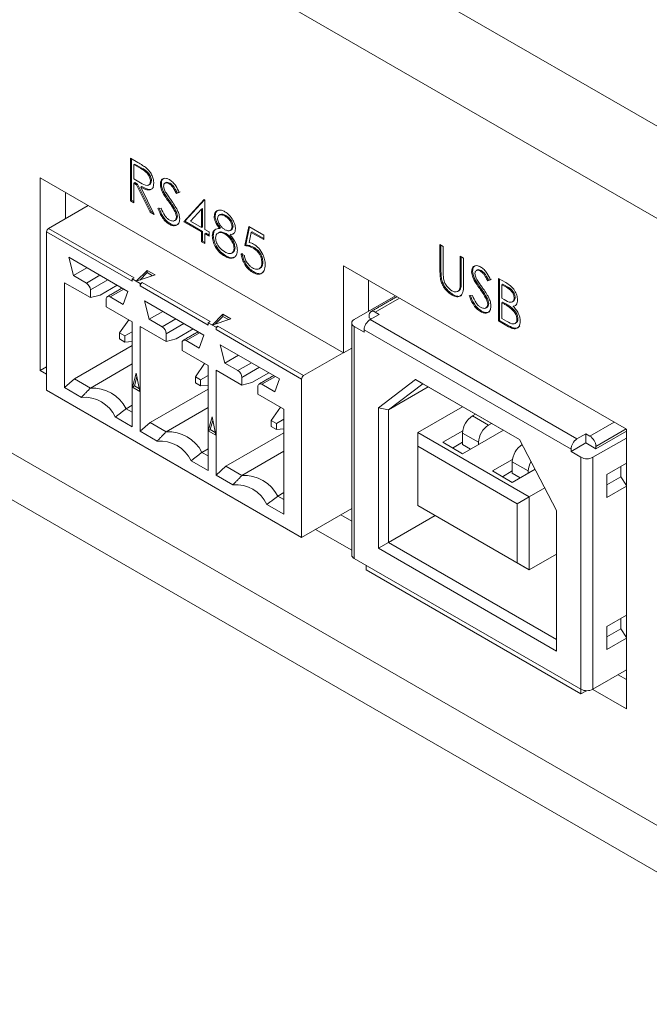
# Model space of a CAD drawing. Header units: inches. Extents: x 0.2 to 16.3, y 0.2 to 11.5.
# Tile 6 of 35: x 1.3 to 1.9, y 1 to 1.9. Entities that reach past the tile are written whole.
import ezdxf

# ---------------------------------------------------------------- set-up
doc = ezdxf.new("R2010")
doc.units = ezdxf.units.IN
doc.header["$MEASUREMENT"] = 0

msp = doc.modelspace()

# ---------------------------------------------------------------- linework, layer by layer
at = {"color": 7, "linetype": 'Continuous', "lineweight": 15}
for p, q in [((0.92114, 2.39055), (2.70871, 1.35861)), ((0.8839, 2.32605), (2.67147, 1.29411)), ((0.59917, 1.92374), (2.9562, 0.56306)), ((0.59917, 1.88019), (2.9562, 0.51951)), ((1.40568, 1.79732), (1.41256, 1.79335)), ((1.40568, 1.75763), (1.40568, 1.79732)), ((1.40661, 1.75816), (1.40661, 1.79679)), ((1.4097, 1.792), (1.40877, 1.79147)), ((1.41614, 1.78828), (1.4097, 1.792)), ((1.40877, 1.79147), (1.40877, 1.77824)), ((1.41521, 1.78775), (1.40877, 1.79147)), ((1.41614, 1.78828), (1.41521, 1.78775)), ((1.60421, 1.61573), (1.32137, 1.77901)), ((1.32137, 1.77901), (1.32137, 1.59937)), ((1.40877, 1.77824), (1.41506, 1.77455)), ((1.4097, 1.7747), (1.40877, 1.77417)), ((1.40877, 1.77417), (1.40877, 1.75585)), ((1.41127, 1.77272), (1.40877, 1.77417)), ((1.4122, 1.77326), (1.4097, 1.7747)), ((1.42512, 1.77656), (1.42419, 1.77603)), ((1.43437, 1.77358), (1.43345, 1.77305)), ((1.4425, 1.77409), (1.44157, 1.77355)), ((2.69526, 0.7137), (0.86011, 1.77311)), ((1.34494, 1.7654), (1.34494, 1.74102)), ((1.4122, 1.77326), (1.41127, 1.77272)), ((1.4239, 1.74711), (1.41127, 1.77272)), ((1.42483, 1.74765), (1.4122, 1.77326)), ((1.41602, 1.77105), (1.41509, 1.77052)), ((1.41509, 1.77052), (1.42772, 1.74491)), ((1.43629, 1.76643), (1.43537, 1.7659)), ((1.45107, 1.76542), (1.44828, 1.76459)), ((1.44921, 1.76512), (1.44828, 1.76459)), ((1.452, 1.76595), (1.44921, 1.76512)), ((1.40661, 1.75816), (1.40568, 1.75763)), ((1.40877, 1.75585), (1.40568, 1.75763)), ((1.40877, 1.75692), (1.40661, 1.75816)), ((1.44193, 1.75778), (1.441, 1.75725)), ((1.45548, 1.73804), (1.47424, 1.75876)), ((1.45641, 1.73858), (1.47453, 1.75859)), ((1.47424, 1.75876), (1.47487, 1.7584)), ((1.47487, 1.7584), (1.47487, 1.73092)), ((1.3292, 1.73193), (1.36606, 1.75321)), ((1.42483, 1.74765), (1.4239, 1.74711)), ((1.42772, 1.74491), (1.4239, 1.74711)), ((1.42698, 1.74641), (1.42483, 1.74765)), ((1.43124, 1.75053), (1.43415, 1.75086)), ((1.44812, 1.74787), (1.4472, 1.74734)), ((1.47179, 1.74994), (1.46154, 1.73861)), ((1.47271, 1.75047), (1.47179, 1.74994)), ((1.47179, 1.7327), (1.47179, 1.74994)), ((1.47271, 1.73323), (1.47271, 1.75047)), ((1.44936, 1.74327), (1.44843, 1.74273)), ((1.45641, 1.73858), (1.45548, 1.73804)), ((1.47179, 1.72863), (1.45548, 1.73804)), ((1.47271, 1.72916), (1.45641, 1.73858)), ((1.46154, 1.73861), (1.47179, 1.7327)), ((1.48461, 1.74366), (1.48368, 1.74312)), ((1.49451, 1.74406), (1.49359, 1.74352)), ((1.32734, 1.58084), (1.32734, 1.72872)), ((1.32734, 1.72872), (1.40724, 1.68259)), ((1.3292, 1.73193), (1.40909, 1.68581)), ((1.44262, 1.73636), (1.44169, 1.73582)), ((1.47271, 1.73323), (1.47179, 1.7327)), ((1.47271, 1.72916), (1.47179, 1.72863)), ((1.47179, 1.71947), (1.47179, 1.72863)), ((1.47271, 1.72), (1.47271, 1.72916)), ((1.47487, 1.73092), (1.47884, 1.72863)), ((1.47884, 1.72863), (1.47884, 1.72456)), ((1.48963, 1.73235), (1.4887, 1.73181)), ((1.50136, 1.73402), (1.50043, 1.73348)), ((1.51233, 1.71591), (1.51585, 1.73372)), ((1.51326, 1.71645), (1.51659, 1.7333)), ((1.51585, 1.73372), (1.52996, 1.72558)), ((1.51826, 1.72826), (1.51641, 1.71889)), ((1.51919, 1.72879), (1.51826, 1.72826)), ((1.52996, 1.72151), (1.51826, 1.72826)), ((1.52996, 1.72258), (1.51919, 1.72879)), ((1.47271, 1.72), (1.47179, 1.71947)), ((1.47487, 1.71769), (1.47179, 1.71947)), ((1.47487, 1.71876), (1.47271, 1.72)), ((1.4758, 1.72738), (1.47487, 1.72685)), ((1.47487, 1.72685), (1.47487, 1.71769)), ((1.47884, 1.72456), (1.47487, 1.72685)), ((1.47884, 1.72563), (1.4758, 1.72738)), ((1.48285, 1.72539), (1.48192, 1.72485)), ((1.49471, 1.72715), (1.49378, 1.72661)), ((1.49956, 1.72662), (1.49863, 1.72608)), ((1.52996, 1.72558), (1.52996, 1.72151)), ((1.50312, 1.71394), (1.50219, 1.7134)), ((1.51326, 1.71645), (1.51233, 1.71591)), ((1.52083, 1.71411), (1.5199, 1.71357)), ((1.69431, 1.7168), (1.6974, 1.71502)), ((1.69431, 1.69283), (1.69431, 1.7168)), ((1.69524, 1.69337), (1.69524, 1.71627)), ((1.6974, 1.71502), (1.6974, 1.69124)), ((1.40325, 1.67311), (1.34794, 1.70504)), ((1.3523, 1.68795), (1.34794, 1.70504)), ((1.49448, 1.70642), (1.49355, 1.70589)), ((1.5088, 1.70828), (1.51189, 1.7065)), ((1.52912, 1.70056), (1.52819, 1.70002)), ((1.71326, 1.70587), (1.71635, 1.70408)), ((1.71326, 1.68208), (1.71326, 1.70587)), ((1.71419, 1.68262), (1.71419, 1.70533)), ((1.71635, 1.70408), (1.71635, 1.68011)), ((1.36493, 1.69523), (1.3523, 1.68795)), ((1.41095, 1.6826), (1.42114, 1.69278)), ((1.42114, 1.69278), (1.4286, 1.68848)), ((1.42114, 1.69064), (1.42114, 1.69278)), ((1.52022, 1.69156), (1.51929, 1.69103)), ((1.86819, 1.54471), (1.60421, 1.69711)), ((1.60421, 1.69711), (1.60421, 1.61573)), ((1.69524, 1.69337), (1.69431, 1.69283)), ((1.72477, 1.69205), (1.72384, 1.69151)), ((1.73289, 1.69255), (1.73196, 1.69202)), ((1.36446, 1.68093), (1.3523, 1.68795)), ((1.37708, 1.68822), (1.36446, 1.68093)), ((1.36817, 1.6745), (1.38451, 1.68393)), ((1.40909, 1.68581), (1.40724, 1.68474)), ((1.40724, 1.68474), (1.41466, 1.68045)), ((1.40724, 1.68259), (1.40724, 1.68474)), ((1.4286, 1.68848), (1.41095, 1.6826)), ((1.42114, 1.69064), (1.41417, 1.68367)), ((1.41466, 1.68045), (1.41652, 1.68152)), ((1.41652, 1.68152), (1.47981, 1.64499)), ((1.42625, 1.68769), (1.42114, 1.69064)), ((1.62778, 1.6835), (1.62778, 1.65468)), ((1.69585, 1.68465), (1.69493, 1.68411)), ((1.71419, 1.68262), (1.71326, 1.68208)), ((1.72669, 1.6849), (1.72576, 1.68436)), ((1.74147, 1.68388), (1.73868, 1.68305)), ((1.73961, 1.68359), (1.73868, 1.68305)), ((1.74239, 1.68442), (1.73961, 1.68359)), ((1.74896, 1.68526), (1.75566, 1.68139)), ((1.74896, 1.64557), (1.74896, 1.68526)), ((1.74989, 1.6461), (1.74989, 1.68472)), ((1.36817, 1.6673), (1.34395, 1.68128)), ((1.34395, 1.68128), (1.34395, 1.58338)), ((1.36817, 1.6673), (1.36817, 1.6745)), ((1.37745, 1.66978), (1.39323, 1.67889)), ((1.38673, 1.66807), (1.39935, 1.67536)), ((1.40325, 1.67311), (1.39889, 1.66106)), ((1.41466, 1.68045), (1.41466, 1.67831)), ((1.41466, 1.67831), (1.47795, 1.64177)), ((1.71384, 1.67666), (1.71291, 1.67612)), ((1.73232, 1.67625), (1.73139, 1.67571)), ((1.75297, 1.67994), (1.75204, 1.67941)), ((1.75204, 1.67941), (1.75204, 1.66669)), ((1.75623, 1.67699), (1.75204, 1.67941)), ((1.75716, 1.67753), (1.75297, 1.67994)), ((1.75716, 1.67753), (1.75623, 1.67699)), ((1.37745, 1.66978), (1.36817, 1.6673)), ((1.38302, 1.66593), (1.38302, 1.65873)), ((1.39889, 1.66106), (1.38673, 1.66807)), ((1.47396, 1.63229), (1.41865, 1.66422)), ((1.42301, 1.64713), (1.41865, 1.66422)), ((1.61427, 1.64688), (1.65275, 1.66909)), ((1.65646, 1.66695), (1.63375, 1.65384)), ((1.7066, 1.67007), (1.70567, 1.66954)), ((1.72164, 1.669), (1.72454, 1.66933)), ((1.73852, 1.66634), (1.73759, 1.66581)), ((1.75204, 1.66669), (1.75412, 1.66549)), ((1.75297, 1.66315), (1.75204, 1.66261)), ((1.75502, 1.66197), (1.75297, 1.66315)), ((1.76443, 1.66749), (1.7635, 1.66696)), ((1.40724, 1.64475), (1.38302, 1.65873)), ((1.43564, 1.65441), (1.42301, 1.64713)), ((1.73302, 1.65482), (1.73209, 1.65429)), ((1.73975, 1.66173), (1.73882, 1.6612)), ((1.75204, 1.66261), (1.75204, 1.64786)), ((1.75409, 1.66143), (1.75204, 1.66261)), ((1.75502, 1.66197), (1.75409, 1.66143)), ((1.76145, 1.65779), (1.76052, 1.65725)), ((1.76354, 1.65963), (1.76261, 1.6591)), ((1.40401, 1.64661), (1.39542, 1.63438)), ((1.40724, 1.54685), (1.40724, 1.64475)), ((1.43517, 1.64011), (1.42301, 1.64713)), ((1.44779, 1.6474), (1.43517, 1.64011)), ((1.47981, 1.64499), (1.47795, 1.64392)), ((1.48166, 1.64178), (1.49185, 1.65196)), ((1.49931, 1.64766), (1.48166, 1.64178)), ((1.49185, 1.64982), (1.48488, 1.64285)), ((1.49185, 1.65196), (1.49931, 1.64766)), ((1.49185, 1.64982), (1.49185, 1.65196)), ((1.49696, 1.64687), (1.49185, 1.64982)), ((1.62819, 1.65063), (1.62819, 1.64848)), ((1.62819, 1.64848), (1.63004, 1.64741)), ((1.62911, 1.64688), (1.63747, 1.6517)), ((1.62911, 1.64688), (1.82213, 1.53545)), ((1.63375, 1.65384), (1.63747, 1.6517)), ((1.74989, 1.6461), (1.74896, 1.64557)), ((1.75825, 1.6402), (1.74896, 1.64557)), ((1.75918, 1.64074), (1.74989, 1.6461)), ((1.75204, 1.64786), (1.75644, 1.64532)), ((1.76707, 1.64745), (1.76614, 1.64691)), ((1.40724, 1.63555), (1.40032, 1.63155)), ((1.43888, 1.62648), (1.41466, 1.64046)), ((1.41466, 1.64046), (1.41466, 1.54256)), ((1.43888, 1.63368), (1.45522, 1.64311)), ((1.44816, 1.62896), (1.46394, 1.63807)), ((1.47795, 1.64392), (1.48537, 1.63963)), ((1.47795, 1.64177), (1.47795, 1.64392)), ((1.48537, 1.63963), (1.48723, 1.6407)), ((1.48537, 1.63963), (1.48537, 1.63749)), ((1.48537, 1.63749), (1.56527, 1.59136)), ((1.48723, 1.6407), (1.56713, 1.59458)), ((1.61427, 1.42399), (1.61427, 1.64045)), ((1.62355, 1.63509), (1.61427, 1.64045)), ((1.62355, 1.63723), (1.81656, 1.52581)), ((1.62355, 1.63509), (1.62355, 1.63723)), ((1.75918, 1.64074), (1.75825, 1.6402)), ((1.40032, 1.63155), (1.39542, 1.63438)), ((1.39542, 1.63438), (1.39542, 1.62872)), ((1.39542, 1.62872), (1.40032, 1.62589)), ((1.40032, 1.62589), (1.40032, 1.63155)), ((1.40032, 1.62589), (1.40724, 1.62651)), ((1.43888, 1.62648), (1.43888, 1.63368)), ((1.44816, 1.62896), (1.43888, 1.62648)), ((1.45744, 1.62725), (1.47006, 1.63454)), ((1.4696, 1.62023), (1.45744, 1.62725)), ((1.47396, 1.63229), (1.4696, 1.62023)), ((1.40724, 1.62279), (1.35323, 1.59161)), ((1.45373, 1.62511), (1.45373, 1.61791)), ((1.47795, 1.60393), (1.45373, 1.61791)), ((1.54467, 1.59147), (1.48936, 1.6234)), ((1.49372, 1.60631), (1.48936, 1.6234)), ((1.61196, 1.6202), (1.60421, 1.61573)), ((1.50635, 1.61359), (1.49372, 1.60631)), ((1.56713, 1.59458), (1.60398, 1.61586)), ((1.32734, 1.60282), (1.32137, 1.59937)), ((1.32137, 1.59937), (1.32734, 1.59592)), ((1.36817, 1.58299), (1.40724, 1.60554)), ((1.47472, 1.60579), (1.46613, 1.59356)), ((1.47795, 1.50603), (1.47795, 1.60393)), ((1.50959, 1.58566), (1.48537, 1.59964)), ((1.48537, 1.59964), (1.48537, 1.50174)), ((1.50588, 1.59929), (1.49372, 1.60631)), ((1.5185, 1.60658), (1.50588, 1.59929)), ((1.50959, 1.59286), (1.52593, 1.60229)), ((1.34395, 1.58338), (1.35323, 1.59161)), ((1.36817, 1.58299), (1.35323, 1.59161)), ((1.41095, 1.59687), (1.40747, 1.58388)), ((1.41163, 1.59355), (1.40933, 1.58495)), ((1.41443, 1.57986), (1.41095, 1.59687)), ((1.47103, 1.59073), (1.46613, 1.59356)), ((1.46613, 1.59356), (1.46613, 1.5879)), ((1.47795, 1.59473), (1.47103, 1.59073)), ((1.47103, 1.58507), (1.47103, 1.59073)), ((1.50959, 1.58566), (1.50959, 1.59286)), ((1.51887, 1.58814), (1.53465, 1.59725)), ((1.52815, 1.58643), (1.54077, 1.59372)), ((1.54467, 1.59147), (1.54031, 1.57941)), ((1.56527, 1.44349), (1.56527, 1.59136)), ((1.67153, 1.59089), (1.637, 1.56459)), ((1.76858, 1.53486), (1.67153, 1.59089)), ((1.67153, 1.59089), (1.6783, 1.58698)), ((1.56527, 1.44349), (1.32734, 1.58084)), ((1.34395, 1.58338), (1.35974, 1.57427)), ((1.40747, 1.58388), (1.40933, 1.58495)), ((1.40747, 1.58388), (1.41443, 1.57986)), ((1.40933, 1.58495), (1.41393, 1.58229)), ((1.47795, 1.58197), (1.42394, 1.55079)), ((1.46613, 1.5879), (1.47103, 1.58507)), ((1.47103, 1.58507), (1.47795, 1.58569)), ((1.51887, 1.58814), (1.50959, 1.58566)), ((1.52444, 1.58429), (1.52444, 1.57709)), ((1.54031, 1.57941), (1.52815, 1.58643)), ((1.6783, 1.58698), (1.64628, 1.5626)), ((1.64628, 1.5626), (1.68341, 1.58403)), ((1.76858, 1.53486), (1.6783, 1.58698)), ((1.54866, 1.56311), (1.52444, 1.57709)), ((1.40724, 1.56697), (1.40158, 1.5637)), ((1.40158, 1.5637), (1.40724, 1.56043)), ((1.43888, 1.54217), (1.47795, 1.56472)), ((1.54543, 1.56497), (1.53684, 1.55274)), ((1.54866, 1.46521), (1.54866, 1.56311)), ((1.637, 1.56459), (1.637, 1.43337)), ((1.637, 1.56459), (1.64628, 1.5626)), ((1.64628, 1.5626), (1.64628, 1.43873)), ((1.67366, 1.54144), (1.71542, 1.56555)), ((1.39145, 1.55596), (1.40724, 1.54685)), ((1.48166, 1.55605), (1.47818, 1.54306)), ((1.48514, 1.53904), (1.48166, 1.55605)), ((1.54866, 1.55391), (1.54174, 1.54991)), ((1.72748, 1.55859), (1.72469, 1.55698)), ((1.72469, 1.55698), (1.73954, 1.5484)), ((1.41466, 1.54256), (1.42394, 1.55079)), ((1.43888, 1.54217), (1.42394, 1.55079)), ((1.47818, 1.54306), (1.48004, 1.54413)), ((1.48234, 1.55273), (1.48004, 1.54413)), ((1.48004, 1.54413), (1.48465, 1.54147)), ((1.54174, 1.54991), (1.53684, 1.55274)), ((1.53684, 1.55274), (1.53684, 1.54708)), ((1.53684, 1.54708), (1.54174, 1.54425)), ((1.54174, 1.54425), (1.54174, 1.54991)), ((1.54174, 1.54425), (1.54866, 1.54487)), ((1.73954, 1.5484), (1.74233, 1.55001)), ((1.83419, 1.53813), (1.8569, 1.55124)), ((1.83976, 1.52849), (1.86803, 1.54481)), ((1.86819, 1.28369), (1.86819, 1.54471)), ((1.41466, 1.54256), (1.43045, 1.53345)), ((1.47818, 1.54306), (1.48514, 1.53904)), ((1.54866, 1.54115), (1.49465, 1.50997)), ((1.67366, 1.54144), (1.77759, 1.48144)), ((1.67366, 1.52858), (1.67366, 1.54144)), ((1.69686, 1.53233), (1.7156, 1.54315)), ((1.75347, 1.54359), (1.71541, 1.52162)), ((1.71541, 1.5409), (1.73026, 1.53233)), ((1.71541, 1.5409), (1.71541, 1.53019)), ((1.80311, 1.4687), (1.76858, 1.53486)), ((1.83048, 1.54027), (1.82213, 1.53545)), ((1.83048, 1.5317), (1.83048, 1.54027)), ((1.83048, 1.54027), (1.83419, 1.53813)), ((1.86819, 1.53633), (1.83698, 1.51831)), ((1.86819, 1.54276), (1.83976, 1.52634)), ((1.47795, 1.52615), (1.47229, 1.52288)), ((1.76645, 1.47501), (1.67366, 1.52858)), ((1.67366, 1.52858), (1.67366, 1.47329)), ((1.71541, 1.52162), (1.69686, 1.53233)), ((1.70614, 1.52697), (1.71541, 1.53233)), ((1.72284, 1.5259), (1.71541, 1.53019)), ((1.73026, 1.53233), (1.73026, 1.53019)), ((1.81656, 1.52367), (1.83048, 1.5317)), ((1.81656, 1.52581), (1.81656, 1.52367)), ((1.83976, 1.52634), (1.83048, 1.5317)), ((1.83976, 1.52634), (1.83976, 1.52849)), ((1.47229, 1.52288), (1.47795, 1.51961)), ((1.50959, 1.50135), (1.54866, 1.5239)), ((1.74325, 1.50555), (1.762, 1.51637)), ((1.81656, 1.52367), (1.82584, 1.51831)), ((1.82584, 1.51831), (1.82584, 1.30185)), ((1.83698, 1.51831), (1.83698, 1.30185)), ((1.46216, 1.51514), (1.47795, 1.50603)), ((1.48537, 1.50174), (1.49465, 1.50997)), ((1.50959, 1.50135), (1.49465, 1.50997)), ((1.77666, 1.50555), (1.76181, 1.51412)), ((1.76181, 1.51412), (1.76181, 1.5034)), ((1.78307, 1.5071), (1.76181, 1.49483)), ((1.84997, 1.50223), (1.86819, 1.51275)), ((1.86296, 1.50009), (1.86296, 1.50973)), ((1.48537, 1.50174), (1.50116, 1.49263)), ((1.76181, 1.49483), (1.74325, 1.50555)), ((1.76181, 1.50555), (1.75253, 1.50019)), ((1.76181, 1.5034), (1.76924, 1.49912)), ((1.77666, 1.5034), (1.77666, 1.50555)), ((1.84997, 1.4808), (1.84997, 1.50223)), ((1.84997, 1.49259), (1.86296, 1.50009)), ((1.86296, 1.50009), (1.86819, 1.49203)), ((1.79209, 1.48981), (1.77759, 1.48144)), ((1.86819, 1.49132), (1.84997, 1.4808)), ((1.543, 1.48206), (1.54866, 1.48533)), ((1.543, 1.48206), (1.54866, 1.47879)), ((1.76645, 1.47501), (1.77759, 1.48144)), ((1.77759, 1.48144), (1.77759, 1.41329)), ((1.53287, 1.47432), (1.54866, 1.46521)), ((1.61196, 1.47044), (1.56527, 1.44349)), ((1.67366, 1.47329), (1.76645, 1.41972)), ((1.77759, 1.41329), (1.67366, 1.47329)), ((1.67366, 1.47329), (1.67366, 1.47329)), ((1.76645, 1.41972), (1.76645, 1.47501)), ((1.6019, 1.46463), (1.61196, 1.45883)), ((1.64628, 1.43873), (1.6899, 1.46391)), ((1.80311, 1.33748), (1.80311, 1.4687)), ((1.57833, 1.45103), (1.61196, 1.43161)), ((1.637, 1.43337), (1.64628, 1.43873)), ((1.64628, 1.43873), (1.80311, 1.34819)), ((1.637, 1.43337), (1.80311, 1.33748)), ((1.77759, 1.41329), (1.80311, 1.42802)), ((1.61427, 1.42399), (1.82584, 1.30185)), ((1.6254, 1.41327), (1.6254, 1.41756)), ((1.77759, 1.41329), (1.76645, 1.41972)), ((1.82584, 1.29756), (1.6254, 1.41327)), ((1.84997, 1.36036), (1.86819, 1.37088)), ((1.84997, 1.33893), (1.84997, 1.36036)), ((1.86296, 1.35821), (1.86296, 1.36786)), ((1.86296, 1.35821), (1.84997, 1.35071)), ((1.86819, 1.35015), (1.86296, 1.35821)), ((1.86819, 1.34945), (1.84997, 1.33893)), ((1.83698, 1.30185), (1.86819, 1.31987)), ((1.86043, 1.31539), (1.86819, 1.31091)), ((1.82584, 1.30185), (1.82584, 1.29756)), ((1.82584, 1.29756), (1.83097, 1.30053)), ((1.83686, 1.30178), (1.86819, 1.28369))]:
    msp.add_line(p, q, dxfattribs=at)
for centre, radius, start, end in [((1.33137, 1.72853), 0.00403, 122.60667, 177.39272), ((1.41869, 1.67813), 0.00403, 122.60667, 177.39272), ((1.36011, 1.67413), 0.00807, 2.60457, 57.39543), ((1.38528, 1.6663), 0.00229, 50.79562, 189.21514), ((1.63158, 1.65118), 0.00344, 50.79805, 189.21394), ((1.61549, 1.64366), 0.00344, 110.78324, 249.21676), ((1.63564, 1.63668), 0.0121, 122.60563, 177.39437), ((1.43082, 1.63331), 0.00807, 2.60595, 57.39466), ((1.4894, 1.63731), 0.00403, 122.60667, 177.39272), ((1.45599, 1.62548), 0.00229, 50.79688, 189.21387), ((1.50153, 1.59249), 0.00807, 2.60599, 57.39401), ((1.5693, 1.59118), 0.00403, 122.60667, 177.39272), ((1.37003, 1.54763), 0.0354, 26.99495, 93.01042), ((1.5267, 1.58466), 0.00229, 50.79767, 189.21308), ((1.36241, 1.54227), 0.0321, 25.24169, 94.76369), ((1.73556, 1.53999), 0.02017, 122.60544, 177.39449), ((1.75041, 1.53142), 0.02017, 122.60544, 177.39449), ((1.44074, 1.50681), 0.0354, 26.99495, 93.01042), ((1.82865, 1.52526), 0.0121, 122.60563, 177.39437), ((1.82767, 1.52794), 0.0121, 2.60563, 57.39437), ((1.43312, 1.50145), 0.0321, 25.24164, 94.76374), ((1.78196, 1.5132), 0.02017, 122.60544, 177.39449), ((1.83141, 1.52905), 0.0121, 242.60958, 297.39042), ((1.7955, 1.50491), 0.01885, 149.63655, 178.07176), ((1.51145, 1.46599), 0.0354, 26.99495, 93.01042), ((1.50383, 1.46063), 0.0321, 25.24164, 94.76374), ((1.6159, 1.4276), 0.00396, 185.69539, 245.6247), ((1.83141, 1.3126), 0.0121, 242.60958, 297.39042)]:
    msp.add_arc(centre, radius, start, end, dxfattribs=at)
for points, knots in [([(1.41256, 1.79335), (1.41402, 1.79251), (1.41663, 1.79102), (1.41921, 1.78914), (1.42035, 1.78831)], [0, 0, 0, 0, 0.5602425, 1, 1, 1, 1]), ([(1.42419, 1.77603), (1.42415, 1.77663), (1.42408, 1.77784), (1.4234, 1.77982), (1.42243, 1.78172), (1.41988, 1.78513), (1.41729, 1.78659), (1.41521, 1.78775)], [0, 0, 0, 0, 0.125309, 0.250617, 0.375953, 0.501282, 1, 1, 1, 1]), ([(1.42512, 1.77656), (1.42508, 1.77717), (1.42501, 1.77837), (1.42432, 1.78035), (1.42336, 1.78225), (1.42081, 1.78567), (1.41821, 1.78712), (1.41614, 1.78828)], [0, 0, 0, 0, 0.125309, 0.250617, 0.375953, 0.501282, 1, 1, 1, 1]), ([(1.42035, 1.78831), (1.42143, 1.78728), (1.42358, 1.78521), (1.42585, 1.78122), (1.42711, 1.77742), (1.42722, 1.7753), (1.42728, 1.77424)], [0, 0, 0, 0, 0.2797969, 0.5595004, 0.7796281, 1, 1, 1, 1]), ([(1.41506, 1.77455), (1.41717, 1.77334), (1.41981, 1.77182), (1.42242, 1.77226), (1.42379, 1.77329), (1.42403, 1.77494), (1.42419, 1.77603)], [0, 0, 0, 0, 0.499826, 0.625498, 0.751208, 1, 1, 1, 1]), ([(1.42728, 1.77424), (1.42719, 1.77304), (1.42701, 1.77063), (1.42531, 1.76828), (1.42143, 1.76718), (1.4177, 1.76914), (1.41509, 1.77052)], [0, 0, 0, 0, 0.18712, 0.37398, 0.560913, 1, 1, 1, 1]), ([(1.42348, 1.77303), (1.42377, 1.77322), (1.42477, 1.77386), (1.42498, 1.77544), (1.42512, 1.77656)], [0, 0, 0, 0, 0.292194, 1, 1, 1, 1]), ([(1.43345, 1.77305), (1.43359, 1.77437), (1.43389, 1.77702), (1.43624, 1.77872), (1.43905, 1.7788), (1.44096, 1.77788), (1.44191, 1.77742)], [0, 0, 0, 0, 0.279551, 0.5588, 0.779377, 1, 1, 1, 1]), ([(1.43437, 1.77358), (1.43449, 1.77496), (1.43468, 1.7773), (1.43617, 1.77815), (1.43679, 1.7785)], [0, 0, 0, 0, 0.588806, 1, 1, 1, 1]), ([(1.43629, 1.76643), (1.43569, 1.76781), (1.43461, 1.77027), (1.43444, 1.77257), (1.43437, 1.77358)], [0, 0, 0, 0, 0.559836, 1, 1, 1, 1]), ([(1.44157, 1.77355), (1.44087, 1.77389), (1.43948, 1.77457), (1.4378, 1.7743), (1.4367, 1.77324), (1.43659, 1.77204), (1.43653, 1.77143)], [0, 0, 0, 0, 0.280279, 0.559935, 0.779921, 1, 1, 1, 1]), ([(1.4425, 1.77409), (1.44182, 1.77441), (1.44045, 1.77505), (1.43907, 1.77506), (1.43867, 1.77461), (1.43865, 1.77459)], [0, 0, 0, 0, 0.491329, 0.981567, 1, 1, 1, 1]), ([(1.44828, 1.76459), (1.44769, 1.76578), (1.44671, 1.76775), (1.4451, 1.77038), (1.44341, 1.77232), (1.44219, 1.77314), (1.44157, 1.77355)], [0, 0, 0, 0, 0.3404072, 0.5604833, 0.7801809, 1, 1, 1, 1]), ([(1.44191, 1.77742), (1.44297, 1.77669), (1.44509, 1.77523), (1.4484, 1.77098), (1.45006, 1.76753), (1.45107, 1.76542)], [0, 0, 0, 0, 0.279753, 0.559501, 1, 1, 1, 1]), ([(1.44921, 1.76512), (1.44862, 1.76632), (1.44764, 1.76829), (1.44603, 1.77092), (1.44434, 1.77286), (1.44311, 1.77368), (1.4425, 1.77409)], [0, 0, 0, 0, 0.3404072, 0.5604833, 0.7801809, 1, 1, 1, 1]), ([(1.42701, 1.7704), (1.42673, 1.76992), (1.42596, 1.76859), (1.42228, 1.76781), (1.4186, 1.76972), (1.41602, 1.77105)], [0, 0, 0, 0, 0.146913, 0.40165, 1, 1, 1, 1]), ([(1.43537, 1.7659), (1.43476, 1.76728), (1.43368, 1.76974), (1.43352, 1.77204), (1.43345, 1.77305)], [0, 0, 0, 0, 0.559836, 1, 1, 1, 1]), ([(1.441, 1.75725), (1.43988, 1.75881), (1.43788, 1.76159), (1.43613, 1.76458), (1.43537, 1.7659)], [0, 0, 0, 0, 0.560406, 1, 1, 1, 1]), ([(1.44193, 1.75778), (1.44081, 1.75934), (1.43881, 1.76213), (1.43706, 1.76512), (1.43629, 1.76643)], [0, 0, 0, 0, 0.560406, 1, 1, 1, 1]), ([(1.43653, 1.77143), (1.43657, 1.77086), (1.43665, 1.7697), (1.4374, 1.76745), (1.43826, 1.76593), (1.4388, 1.765)], [0, 0, 0, 0, 0.279948, 0.559775, 1, 1, 1, 1]), ([(1.4388, 1.765), (1.43964, 1.76375), (1.44116, 1.76152), (1.44273, 1.75934), (1.44342, 1.75838)], [0, 0, 0, 0, 0.559908, 1, 1, 1, 1]), ([(1.4472, 1.74734), (1.44614, 1.74926), (1.44424, 1.75269), (1.44199, 1.75585), (1.441, 1.75725)], [0, 0, 0, 0, 0.559496, 1, 1, 1, 1]), ([(1.44812, 1.74787), (1.44707, 1.74979), (1.44517, 1.75323), (1.44292, 1.75639), (1.44193, 1.75778)], [0, 0, 0, 0, 0.559496, 1, 1, 1, 1]), ([(1.44342, 1.75838), (1.44557, 1.75529), (1.44857, 1.75099), (1.45113, 1.74474), (1.45138, 1.74218), (1.45151, 1.74089)], [0, 0, 0, 0, 0.560114, 0.780283, 1, 1, 1, 1]), ([(1.44169, 1.73582), (1.44042, 1.7367), (1.43788, 1.73846), (1.43396, 1.74372), (1.43227, 1.74795), (1.43124, 1.75053)], [0, 0, 0, 0, 0.279878, 0.559664, 1, 1, 1, 1]), ([(1.44262, 1.73636), (1.44135, 1.73724), (1.43881, 1.739), (1.43489, 1.74425), (1.4332, 1.74848), (1.43217, 1.75107)], [0, 0, 0, 0, 0.279878, 0.559664, 1, 1, 1, 1]), ([(1.43415, 1.75086), (1.43517, 1.74846), (1.43659, 1.74511), (1.43951, 1.74142), (1.44097, 1.7404), (1.44169, 1.73989)], [0, 0, 0, 0, 0.559322, 0.779785, 1, 1, 1, 1]), ([(1.44843, 1.74273), (1.44834, 1.74357), (1.44819, 1.74507), (1.4475, 1.74665), (1.4472, 1.74734)], [0, 0, 0, 0, 0.558999, 1, 1, 1, 1]), ([(1.44936, 1.74327), (1.44927, 1.74411), (1.44912, 1.74561), (1.44843, 1.74718), (1.44812, 1.74787)], [0, 0, 0, 0, 0.558999, 1, 1, 1, 1]), ([(1.48368, 1.74312), (1.48393, 1.74457), (1.48442, 1.74747), (1.48725, 1.74913), (1.49049, 1.74908), (1.49267, 1.74802), (1.49376, 1.74749)], [0, 0, 0, 0, 0.278807, 0.558459, 0.779161, 1, 1, 1, 1]), ([(1.48461, 1.74366), (1.48481, 1.74518), (1.48512, 1.74759), (1.48675, 1.74837), (1.48735, 1.74866)], [0, 0, 0, 0, 0.6325594, 1, 1, 1, 1]), ([(1.49376, 1.74749), (1.49513, 1.74653), (1.49787, 1.7446), (1.50108, 1.74012), (1.50312, 1.73552), (1.50338, 1.73288), (1.50351, 1.73156)], [0, 0, 0, 0, 0.2799287, 0.5596228, 0.7799454, 1, 1, 1, 1]), ([(1.44169, 1.73989), (1.44262, 1.73947), (1.44447, 1.73861), (1.44672, 1.73891), (1.44816, 1.74037), (1.44834, 1.74195), (1.44843, 1.74273)], [0, 0, 0, 0, 0.280275, 0.560148, 0.780152, 1, 1, 1, 1]), ([(1.45151, 1.74089), (1.45132, 1.73938), (1.45094, 1.73635), (1.44819, 1.73448), (1.44501, 1.73421), (1.4428, 1.73529), (1.44169, 1.73582)], [0, 0, 0, 0, 0.279181, 0.559085, 0.779447, 1, 1, 1, 1]), ([(1.44774, 1.73979), (1.44819, 1.74016), (1.44911, 1.7409), (1.44927, 1.74247), (1.44936, 1.74327)], [0, 0, 0, 0, 0.488274, 1, 1, 1, 1]), ([(1.4887, 1.73181), (1.48723, 1.7338), (1.48517, 1.73657), (1.48386, 1.74066), (1.48374, 1.7423), (1.48368, 1.74312)], [0, 0, 0, 0, 0.557753, 0.778934, 1, 1, 1, 1]), ([(1.48963, 1.73235), (1.48816, 1.73433), (1.48609, 1.7371), (1.48479, 1.74119), (1.48467, 1.74284), (1.48461, 1.74366)], [0, 0, 0, 0, 0.557753, 0.778934, 1, 1, 1, 1]), ([(1.49359, 1.74352), (1.49268, 1.74397), (1.49088, 1.74487), (1.48867, 1.74469), (1.48706, 1.74358), (1.48686, 1.74205), (1.48677, 1.74129)], [0, 0, 0, 0, 0.280652, 0.560567, 0.780621, 1, 1, 1, 1]), ([(1.48677, 1.74129), (1.48696, 1.74013), (1.48735, 1.73779), (1.48939, 1.73461), (1.49153, 1.73217), (1.49298, 1.73121), (1.49371, 1.73073)], [0, 0, 0, 0, 0.277719, 0.558222, 0.779066, 1, 1, 1, 1]), ([(1.49451, 1.74406), (1.49362, 1.74449), (1.49185, 1.74535), (1.48994, 1.74542), (1.48928, 1.74482), (1.48917, 1.74472)], [0, 0, 0, 0, 0.454505, 0.907818, 1, 1, 1, 1]), ([(1.50043, 1.73348), (1.50025, 1.73461), (1.49988, 1.73687), (1.49734, 1.74097), (1.49501, 1.74255), (1.49359, 1.74352)], [0, 0, 0, 0, 0.27897, 0.559922, 1, 1, 1, 1]), ([(1.50136, 1.73402), (1.50117, 1.73514), (1.5008, 1.7374), (1.49827, 1.7415), (1.49594, 1.74309), (1.49451, 1.74406)], [0, 0, 0, 0, 0.27897, 0.559922, 1, 1, 1, 1]), ([(1.4503, 1.73639), (1.44983, 1.73593), (1.4487, 1.73482), (1.44591, 1.73479), (1.44372, 1.73584), (1.44262, 1.73636)], [0, 0, 0, 0, 0.264718, 0.632201, 1, 1, 1, 1]), ([(1.48192, 1.72485), (1.48203, 1.72611), (1.48226, 1.72863), (1.48457, 1.73142), (1.48713, 1.73166), (1.4887, 1.73181)], [0, 0, 0, 0, 0.279985, 0.5599, 1, 1, 1, 1]), ([(1.48285, 1.72539), (1.48298, 1.72662), (1.48324, 1.72907), (1.48443, 1.73107), (1.48548, 1.7313), (1.48559, 1.73132)], [0, 0, 0, 0, 0.472306, 0.944494, 1, 1, 1, 1]), ([(1.49378, 1.72661), (1.49258, 1.72719), (1.49016, 1.72835), (1.48732, 1.72777), (1.48535, 1.72603), (1.48512, 1.72398), (1.48501, 1.72295)], [0, 0, 0, 0, 0.280285, 0.560138, 0.780299, 1, 1, 1, 1]), ([(1.49471, 1.72715), (1.49353, 1.7277), (1.49116, 1.72879), (1.48884, 1.72869), (1.48812, 1.72794), (1.48809, 1.72792)], [0, 0, 0, 0, 0.490792, 0.98083, 1, 1, 1, 1]), ([(1.49371, 1.73073), (1.49462, 1.73031), (1.49644, 1.72949), (1.49865, 1.72982), (1.50009, 1.73121), (1.50032, 1.73272), (1.50043, 1.73348)], [0, 0, 0, 0, 0.280234, 0.560141, 0.780434, 1, 1, 1, 1]), ([(1.50351, 1.73156), (1.50344, 1.73062), (1.50328, 1.72873), (1.50165, 1.72654), (1.49978, 1.72626), (1.49863, 1.72608)], [0, 0, 0, 0, 0.280159, 0.560243, 1, 1, 1, 1]), ([(1.49967, 1.73067), (1.50012, 1.73102), (1.50105, 1.73173), (1.50125, 1.73325), (1.50136, 1.73402)], [0, 0, 0, 0, 0.4907388, 1, 1, 1, 1]), ([(1.49355, 1.70589), (1.49189, 1.70697), (1.48857, 1.70912), (1.4847, 1.71457), (1.48236, 1.72011), (1.48207, 1.72327), (1.48192, 1.72485)], [0, 0, 0, 0, 0.2805452, 0.559269, 0.7798157, 1, 1, 1, 1]), ([(1.49448, 1.70642), (1.49282, 1.7075), (1.4895, 1.70966), (1.48563, 1.71511), (1.48329, 1.72065), (1.483, 1.72381), (1.48285, 1.72539)], [0, 0, 0, 0, 0.2805452, 0.559269, 0.7798157, 1, 1, 1, 1]), ([(1.48501, 1.72295), (1.4852, 1.72152), (1.48559, 1.71864), (1.48876, 1.71331), (1.49176, 1.71122), (1.49359, 1.70994)], [0, 0, 0, 0, 0.279833, 0.560199, 1, 1, 1, 1]), ([(1.50219, 1.7134), (1.50199, 1.71484), (1.50159, 1.71772), (1.49915, 1.72174), (1.4965, 1.72483), (1.49469, 1.72602), (1.49378, 1.72661)], [0, 0, 0, 0, 0.278304, 0.558511, 0.779144, 1, 1, 1, 1]), ([(1.50312, 1.71394), (1.50292, 1.71537), (1.50251, 1.71825), (1.50007, 1.72228), (1.49742, 1.72536), (1.49562, 1.72655), (1.49471, 1.72715)], [0, 0, 0, 0, 0.278304, 0.558511, 0.779144, 1, 1, 1, 1]), ([(1.49863, 1.72608), (1.50058, 1.72359), (1.5033, 1.72012), (1.50508, 1.71485), (1.50521, 1.71275), (1.50528, 1.71169)], [0, 0, 0, 0, 0.55827, 0.77909, 1, 1, 1, 1]), ([(1.51641, 1.71889), (1.51715, 1.71869), (1.51848, 1.71835), (1.51986, 1.71764), (1.52046, 1.71732)], [0, 0, 0, 0, 0.5600619, 1, 1, 1, 1]), ([(1.49359, 1.70994), (1.49477, 1.70935), (1.49713, 1.70817), (1.49998, 1.70861), (1.50186, 1.71039), (1.50208, 1.7124), (1.50219, 1.7134)], [0, 0, 0, 0, 0.280602, 0.559961, 0.780182, 1, 1, 1, 1]), ([(1.50098, 1.7095), (1.50159, 1.70996), (1.50281, 1.71089), (1.50302, 1.71292), (1.50312, 1.71394)], [0, 0, 0, 0, 0.497163, 1, 1, 1, 1]), ([(1.50528, 1.71169), (1.50514, 1.71009), (1.50489, 1.70721), (1.50335, 1.70566), (1.50267, 1.70498)], [0, 0, 0, 0, 0.559344, 1, 1, 1, 1]), ([(1.5199, 1.71357), (1.51845, 1.71424), (1.51584, 1.71543), (1.5134, 1.71576), (1.51233, 1.71591)], [0, 0, 0, 0, 0.559413, 1, 1, 1, 1]), ([(1.52083, 1.71411), (1.51937, 1.71477), (1.51677, 1.71597), (1.51433, 1.7163), (1.51326, 1.71645)], [0, 0, 0, 0, 0.559413, 1, 1, 1, 1]), ([(1.52819, 1.70002), (1.52807, 1.70147), (1.52781, 1.70436), (1.52549, 1.70868), (1.52269, 1.71177), (1.52083, 1.71297), (1.5199, 1.71357)], [0, 0, 0, 0, 0.279541, 0.558618, 0.779046, 1, 1, 1, 1]), ([(1.52046, 1.71732), (1.5221, 1.71617), (1.52539, 1.71387), (1.529, 1.70821), (1.53102, 1.70271), (1.53119, 1.69963), (1.53128, 1.69809)], [0, 0, 0, 0, 0.279688, 0.559027, 0.779292, 1, 1, 1, 1]), ([(1.52912, 1.70056), (1.52899, 1.70201), (1.52874, 1.7049), (1.52642, 1.70922), (1.52362, 1.71231), (1.52176, 1.71351), (1.52083, 1.71411)], [0, 0, 0, 0, 0.279541, 0.558618, 0.779046, 1, 1, 1, 1]), ([(1.50267, 1.70498), (1.50119, 1.70438), (1.49853, 1.7033), (1.49508, 1.70509), (1.49355, 1.70589)], [0, 0, 0, 0, 0.557761, 1, 1, 1, 1]), ([(1.50279, 1.70535), (1.50156, 1.70488), (1.49914, 1.70395), (1.49601, 1.70561), (1.49448, 1.70642)], [0, 0, 0, 0, 0.510455, 1, 1, 1, 1]), ([(1.51929, 1.69103), (1.51782, 1.69205), (1.51487, 1.6941), (1.51154, 1.69906), (1.50948, 1.70395), (1.50903, 1.70683), (1.5088, 1.70828)], [0, 0, 0, 0, 0.279622, 0.559019, 0.779381, 1, 1, 1, 1]), ([(1.52022, 1.69156), (1.51874, 1.69259), (1.5158, 1.69464), (1.51247, 1.6996), (1.51041, 1.70449), (1.50996, 1.70737), (1.50973, 1.70881)], [0, 0, 0, 0, 0.279622, 0.559019, 0.779381, 1, 1, 1, 1]), ([(1.51189, 1.7065), (1.51215, 1.70522), (1.51268, 1.70267), (1.51478, 1.69919), (1.51712, 1.69658), (1.51869, 1.69552), (1.51947, 1.69499)], [0, 0, 0, 0, 0.280051, 0.55917, 0.779588, 1, 1, 1, 1]), ([(1.51947, 1.69499), (1.52076, 1.69443), (1.52333, 1.69329), (1.5262, 1.69434), (1.52795, 1.69665), (1.52811, 1.6989), (1.52819, 1.70002)], [0, 0, 0, 0, 0.279617, 0.55936, 0.779559, 1, 1, 1, 1]), ([(1.52656, 1.69506), (1.52677, 1.69512), (1.52778, 1.69538), (1.52884, 1.69727), (1.52903, 1.69946), (1.52912, 1.70056)], [0, 0, 0, 0, 0.110162, 0.554837, 1, 1, 1, 1]), ([(1.53128, 1.69809), (1.53108, 1.69615), (1.53067, 1.69227), (1.52759, 1.68926), (1.5235, 1.68896), (1.52069, 1.69034), (1.51929, 1.69103)], [0, 0, 0, 0, 0.279865, 0.55927, 0.779424, 1, 1, 1, 1]), ([(1.52995, 1.69204), (1.52937, 1.69129), (1.52805, 1.68957), (1.52439, 1.68955), (1.52161, 1.69089), (1.52022, 1.69156)], [0, 0, 0, 0, 0.2816012, 0.6404574, 1, 1, 1, 1]), ([(1.69493, 1.68411), (1.69471, 1.68579), (1.69431, 1.68879), (1.69431, 1.6916), (1.69431, 1.69283)], [0, 0, 0, 0, 0.5594955, 1, 1, 1, 1]), ([(1.69585, 1.68465), (1.69563, 1.68633), (1.69524, 1.68932), (1.69524, 1.69213), (1.69524, 1.69337)], [0, 0, 0, 0, 0.5594955, 1, 1, 1, 1]), ([(1.6974, 1.69124), (1.6974, 1.69026), (1.69739, 1.6885), (1.69749, 1.68668), (1.69754, 1.68588)], [0, 0, 0, 0, 0.560125, 1, 1, 1, 1]), ([(1.72384, 1.69151), (1.72399, 1.69284), (1.72429, 1.69548), (1.72663, 1.69719), (1.72944, 1.69726), (1.73135, 1.69635), (1.73231, 1.69589)], [0, 0, 0, 0, 0.279555, 0.5588, 0.779382, 1, 1, 1, 1]), ([(1.72576, 1.68436), (1.72515, 1.68574), (1.72407, 1.68821), (1.72391, 1.6905), (1.72384, 1.69151)], [0, 0, 0, 0, 0.559842, 1, 1, 1, 1]), ([(1.72477, 1.69205), (1.72488, 1.69343), (1.72508, 1.69576), (1.72657, 1.69662), (1.72718, 1.69697)], [0, 0, 0, 0, 0.588814, 1, 1, 1, 1]), ([(1.72669, 1.6849), (1.72608, 1.68628), (1.725, 1.68874), (1.72484, 1.69104), (1.72477, 1.69205)], [0, 0, 0, 0, 0.559842, 1, 1, 1, 1]), ([(1.73196, 1.69202), (1.73127, 1.69236), (1.72987, 1.69304), (1.72819, 1.69277), (1.72709, 1.6917), (1.72698, 1.6905), (1.72692, 1.6899)], [0, 0, 0, 0, 0.28028, 0.559929, 0.779921, 1, 1, 1, 1]), ([(1.73289, 1.69255), (1.73221, 1.69287), (1.73084, 1.69351), (1.72947, 1.69352), (1.72906, 1.69308), (1.72905, 1.69306)], [0, 0, 0, 0, 0.491336, 0.981567, 1, 1, 1, 1]), ([(1.73868, 1.68305), (1.73808, 1.68425), (1.73711, 1.68622), (1.73549, 1.68885), (1.73381, 1.69079), (1.73258, 1.69161), (1.73196, 1.69202)], [0, 0, 0, 0, 0.340407, 0.560483, 0.78018, 1, 1, 1, 1]), ([(1.73231, 1.69589), (1.73337, 1.69516), (1.73548, 1.6937), (1.7388, 1.68945), (1.74045, 1.686), (1.74147, 1.68388)], [0, 0, 0, 0, 0.279752, 0.559502, 1, 1, 1, 1]), ([(1.73961, 1.68359), (1.73901, 1.68478), (1.73803, 1.68676), (1.73642, 1.68938), (1.73474, 1.69132), (1.73351, 1.69214), (1.73289, 1.69255)], [0, 0, 0, 0, 0.340407, 0.560483, 0.78018, 1, 1, 1, 1]), ([(1.70567, 1.66954), (1.70436, 1.6704), (1.70175, 1.67211), (1.69847, 1.67598), (1.69605, 1.68015), (1.6953, 1.68279), (1.69493, 1.68411)], [0, 0, 0, 0, 0.280223, 0.559914, 0.779952, 1, 1, 1, 1]), ([(1.7066, 1.67007), (1.70529, 1.67093), (1.70268, 1.67264), (1.69939, 1.67651), (1.69698, 1.68068), (1.69623, 1.68333), (1.69585, 1.68465)], [0, 0, 0, 0, 0.280223, 0.559914, 0.779952, 1, 1, 1, 1]), ([(1.69754, 1.68588), (1.69775, 1.68454), (1.69819, 1.68187), (1.70114, 1.67705), (1.70384, 1.67498), (1.7055, 1.67371)], [0, 0, 0, 0, 0.281058, 0.560822, 1, 1, 1, 1]), ([(1.71291, 1.67612), (1.71304, 1.67719), (1.71327, 1.67911), (1.71327, 1.68117), (1.71326, 1.68208)], [0, 0, 0, 0, 0.559626, 1, 1, 1, 1]), ([(1.71384, 1.67666), (1.71397, 1.67773), (1.7142, 1.67964), (1.71419, 1.68171), (1.71419, 1.68262)], [0, 0, 0, 0, 0.559626, 1, 1, 1, 1]), ([(1.73139, 1.67571), (1.73027, 1.67727), (1.72827, 1.68006), (1.72653, 1.68305), (1.72576, 1.68436)], [0, 0, 0, 0, 0.560413, 1, 1, 1, 1]), ([(1.73232, 1.67625), (1.7312, 1.67781), (1.7292, 1.6806), (1.72746, 1.68358), (1.72669, 1.6849)], [0, 0, 0, 0, 0.560413, 1, 1, 1, 1]), ([(1.72692, 1.6899), (1.72696, 1.68932), (1.72704, 1.68817), (1.72779, 1.68591), (1.72866, 1.68439), (1.72919, 1.68346)], [0, 0, 0, 0, 0.279949, 0.559783, 1, 1, 1, 1]), ([(1.72919, 1.68346), (1.73004, 1.68221), (1.73155, 1.67998), (1.73312, 1.6778), (1.73381, 1.67685)], [0, 0, 0, 0, 0.559902, 1, 1, 1, 1]), ([(1.7055, 1.67371), (1.70644, 1.67328), (1.70834, 1.67242), (1.71063, 1.67278), (1.71219, 1.67408), (1.71267, 1.67544), (1.71291, 1.67612)], [0, 0, 0, 0, 0.279785, 0.5593756, 0.7795686, 1, 1, 1, 1]), ([(1.71635, 1.68011), (1.71632, 1.67792), (1.71626, 1.67355), (1.71419, 1.66889), (1.71019, 1.66749), (1.70717, 1.66886), (1.70567, 1.66954)], [0, 0, 0, 0, 0.281656, 0.560111, 0.780079, 1, 1, 1, 1]), ([(1.71181, 1.67372), (1.71224, 1.67402), (1.71318, 1.67467), (1.71361, 1.67596), (1.71384, 1.67666)], [0, 0, 0, 0, 0.46167, 1, 1, 1, 1]), ([(1.73759, 1.66581), (1.73653, 1.66773), (1.73464, 1.67116), (1.73238, 1.67432), (1.73139, 1.67571)], [0, 0, 0, 0, 0.559503, 1, 1, 1, 1]), ([(1.73852, 1.66634), (1.73746, 1.66826), (1.73557, 1.67169), (1.73331, 1.67485), (1.73232, 1.67625)], [0, 0, 0, 0, 0.559503, 1, 1, 1, 1]), ([(1.73381, 1.67685), (1.73596, 1.67376), (1.73897, 1.66946), (1.74152, 1.66321), (1.74178, 1.66064), (1.74191, 1.65936)], [0, 0, 0, 0, 0.5601157, 0.7802853, 1, 1, 1, 1]), ([(1.75566, 1.68139), (1.75714, 1.6805), (1.76007, 1.67874), (1.76394, 1.67448), (1.7662, 1.66946), (1.76646, 1.66665), (1.76659, 1.66525)], [0, 0, 0, 0, 0.281315, 0.559921, 0.779934, 1, 1, 1, 1]), ([(1.7635, 1.66696), (1.7634, 1.66799), (1.76325, 1.66955), (1.76216, 1.67169), (1.76011, 1.67457), (1.75795, 1.67592), (1.75623, 1.67699)], [0, 0, 0, 0, 0.249287, 0.374924, 0.500644, 1, 1, 1, 1]), ([(1.76443, 1.66749), (1.76433, 1.66853), (1.76418, 1.67008), (1.76309, 1.67223), (1.76104, 1.67511), (1.75888, 1.67645), (1.75716, 1.67753)], [0, 0, 0, 0, 0.249287, 0.374924, 0.500644, 1, 1, 1, 1]), ([(1.71512, 1.67092), (1.71493, 1.67048), (1.71421, 1.66875), (1.71103, 1.66812), (1.70807, 1.66942), (1.7066, 1.67007)], [0, 0, 0, 0, 0.142555, 0.571323, 1, 1, 1, 1]), ([(1.73209, 1.65429), (1.73082, 1.65517), (1.72827, 1.65693), (1.72436, 1.66218), (1.72267, 1.66641), (1.72164, 1.669)], [0, 0, 0, 0, 0.2798811, 0.5596653, 1, 1, 1, 1]), ([(1.73302, 1.65482), (1.73174, 1.6557), (1.7292, 1.65747), (1.72528, 1.66272), (1.7236, 1.66695), (1.72256, 1.66953)], [0, 0, 0, 0, 0.2798811, 0.5596653, 1, 1, 1, 1]), ([(1.72454, 1.66933), (1.72556, 1.66693), (1.72699, 1.66358), (1.7299, 1.65988), (1.73136, 1.65887), (1.73209, 1.65836)], [0, 0, 0, 0, 0.559318, 0.77978, 1, 1, 1, 1]), ([(1.73882, 1.6612), (1.73874, 1.66204), (1.73859, 1.66354), (1.73789, 1.66511), (1.73759, 1.66581)], [0, 0, 0, 0, 0.558999, 1, 1, 1, 1]), ([(1.73975, 1.66173), (1.73967, 1.66257), (1.73951, 1.66407), (1.73882, 1.66565), (1.73852, 1.66634)], [0, 0, 0, 0, 0.558999, 1, 1, 1, 1]), ([(1.75412, 1.66549), (1.75627, 1.66425), (1.75898, 1.6627), (1.76164, 1.66317), (1.76267, 1.66396), (1.76337, 1.66521), (1.76346, 1.66638), (1.7635, 1.66696)], [0, 0, 0, 0, 0.498609, 0.624011, 0.749402, 0.874736, 1, 1, 1, 1]), ([(1.76659, 1.66525), (1.76653, 1.66434), (1.76641, 1.66254), (1.76528, 1.66001), (1.76362, 1.65944), (1.76261, 1.6591)], [0, 0, 0, 0, 0.2808666, 0.5615274, 1, 1, 1, 1]), ([(1.76276, 1.66399), (1.76304, 1.66416), (1.76368, 1.66456), (1.7643, 1.66576), (1.76438, 1.66691), (1.76443, 1.66749)], [0, 0, 0, 0, 0.275132, 0.637668, 1, 1, 1, 1]), ([(1.73209, 1.65836), (1.73301, 1.65793), (1.73486, 1.65708), (1.73712, 1.65738), (1.73855, 1.65884), (1.73873, 1.66041), (1.73882, 1.6612)], [0, 0, 0, 0, 0.280277, 0.560145, 0.78015, 1, 1, 1, 1]), ([(1.74191, 1.65936), (1.74172, 1.65785), (1.74133, 1.65482), (1.73858, 1.65295), (1.73541, 1.65268), (1.7332, 1.65375), (1.73209, 1.65429)], [0, 0, 0, 0, 0.2791841, 0.5590878, 0.7794468, 1, 1, 1, 1]), ([(1.74069, 1.65486), (1.74022, 1.6544), (1.73909, 1.65329), (1.7363, 1.65326), (1.73411, 1.6543), (1.73302, 1.65482)], [0, 0, 0, 0, 0.264724, 0.6322, 1, 1, 1, 1]), ([(1.73813, 1.65826), (1.73858, 1.65862), (1.73951, 1.65937), (1.73967, 1.66093), (1.73975, 1.66173)], [0, 0, 0, 0, 0.488274, 1, 1, 1, 1]), ([(1.76052, 1.65725), (1.75932, 1.65811), (1.75719, 1.65965), (1.75504, 1.66089), (1.75409, 1.66143)], [0, 0, 0, 0, 0.559738, 1, 1, 1, 1]), ([(1.76145, 1.65779), (1.76025, 1.65865), (1.75812, 1.66019), (1.75596, 1.66142), (1.75502, 1.66197)], [0, 0, 0, 0, 0.559738, 1, 1, 1, 1]), ([(1.76614, 1.64691), (1.76604, 1.64794), (1.76584, 1.65001), (1.76385, 1.65399), (1.76178, 1.65602), (1.76052, 1.65725)], [0, 0, 0, 0, 0.2799412, 0.5604277, 1, 1, 1, 1]), ([(1.76707, 1.64745), (1.76697, 1.64848), (1.76676, 1.65055), (1.76477, 1.65453), (1.76271, 1.65655), (1.76145, 1.65779)], [0, 0, 0, 0, 0.2799412, 0.5604277, 1, 1, 1, 1]), ([(1.76261, 1.6591), (1.76364, 1.65802), (1.7657, 1.65587), (1.76786, 1.65196), (1.76904, 1.64825), (1.76917, 1.64617), (1.76923, 1.64513)], [0, 0, 0, 0, 0.280381, 0.559605, 0.779764, 1, 1, 1, 1]), ([(1.75644, 1.64532), (1.75868, 1.64403), (1.76205, 1.64209), (1.76501, 1.64342), (1.766, 1.64511), (1.7661, 1.64631), (1.76614, 1.64691)], [0, 0, 0, 0, 0.499359, 0.748736, 0.8744, 1, 1, 1, 1]), ([(1.76923, 1.64513), (1.76903, 1.64347), (1.76862, 1.64014), (1.76553, 1.63816), (1.76188, 1.63834), (1.75947, 1.63958), (1.75825, 1.6402)], [0, 0, 0, 0, 0.27914, 0.558653, 0.779059, 1, 1, 1, 1]), ([(1.76518, 1.64402), (1.76552, 1.64412), (1.76629, 1.64437), (1.76692, 1.64567), (1.76702, 1.64686), (1.76707, 1.64745)], [0, 0, 0, 0, 0.2820277, 0.6411048, 1, 1, 1, 1]), ([(1.76874, 1.6409), (1.76793, 1.6401), (1.76639, 1.63858), (1.76279, 1.63891), (1.76038, 1.64013), (1.75918, 1.64074)], [0, 0, 0, 0, 0.358772, 0.678997, 1, 1, 1, 1])]:
    msp.add_open_spline(points, degree=3, knots=knots, dxfattribs=at)
for points in [[(1.43876, 1.77468), (1.4376, 1.77401)], [(1.42246, 1.77239), (1.42362, 1.77306)], [(1.44671, 1.73917), (1.44787, 1.73984)], [(1.48923, 1.74487), (1.48807, 1.7442)], [(1.48819, 1.72801), (1.48703, 1.72734)], [(1.49864, 1.73005), (1.4998, 1.73072)], [(1.49995, 1.70889), (1.50111, 1.70956)], [(1.5256, 1.6943), (1.52676, 1.69497)], [(1.72915, 1.69314), (1.72799, 1.69247)], [(1.39782, 1.67625), (1.38411, 1.66833)], [(1.7108, 1.67307), (1.71196, 1.67374)], [(1.65415, 1.66828), (1.62982, 1.65423)], [(1.76175, 1.66334), (1.76291, 1.66401)], [(1.73711, 1.65763), (1.73827, 1.6583)], [(1.61196, 1.64366), (1.61196, 1.4272)], [(1.76427, 1.64316), (1.76543, 1.64383)], [(1.46853, 1.63543), (1.45482, 1.62751)], [(1.53924, 1.59461), (1.52553, 1.58669)], [(1.35974, 1.57427), (1.36817, 1.58299)], [(1.40158, 1.5637), (1.39145, 1.55596)], [(1.43045, 1.53345), (1.43888, 1.54217)], [(1.47229, 1.52288), (1.46216, 1.51514)], [(1.50116, 1.49263), (1.50959, 1.50135)], [(1.53287, 1.47432), (1.543, 1.48206)]]:
    msp.add_open_spline(points, degree=1, dxfattribs=at)

doc.saveas('drawing.dxf')
